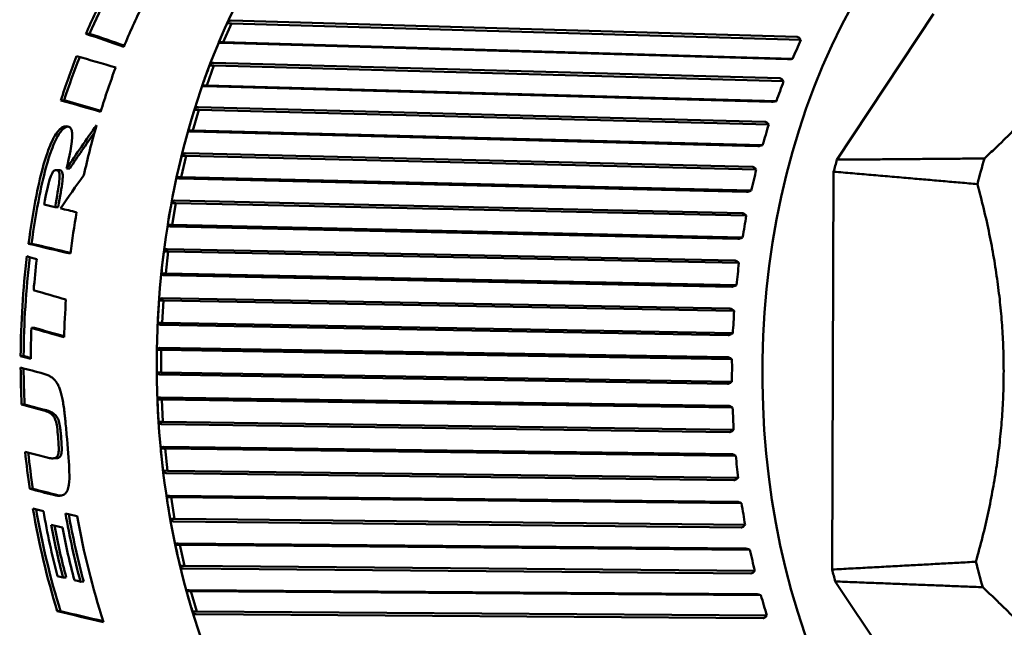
# Model space of a CAD drawing. Header units: millimetres. Extents: x 0 to 4686, y -120 to 1682.
# Tile 222 of 256: x 1447 to 1469, y 1090 to 1103. Entities that reach past the tile are written whole.
import ezdxf

# ---------------------------------------------------------------- set-up
doc = ezdxf.new("R2010")
doc.units = ezdxf.units.MM
doc.header["$LTSCALE"] = 2
doc.layers.add('Sichtbar (ISO)', color=7, linetype='Continuous', lineweight=50)

msp = doc.modelspace()

# ---------------------------------------------------------------- linework, layer by layer
at = {"layer": 'Sichtbar (ISO)'}
for p, q in [((1467.3567, 1103.2955), (1465.1983, 1100.0385)), ((1451.6764, 1103.0798), (1451.4928, 1102.659)), ((1451.6764, 1103.0798), (1451.5787, 1103.0814)), ((1451.6693, 1103.1443), (1464.3131, 1102.7776)), ((1464.389, 1102.7112), (1451.6764, 1103.0798)), ((1448.5059, 1102.8503), (1448.4264, 1102.8493)), ((1451.4928, 1102.659), (1451.3951, 1102.6607)), ((1464.0952, 1102.2783), (1451.4513, 1102.6449)), ((1464.2054, 1102.2904), (1451.4928, 1102.659)), ((1464.389, 1102.7112), (1464.3704, 1102.7382)), ((1451.2847, 1102.1367), (1451.1246, 1101.695)), ((1451.2847, 1102.1367), (1451.1869, 1102.1383)), ((1451.274, 1102.1998), (1463.9261, 1101.854)), ((1464.0056, 1101.789), (1451.2847, 1102.1367)), ((1464.1727, 1102.2851), (1464.2054, 1102.2904)), ((1451.1246, 1101.695), (1451.0269, 1101.6967)), ((1463.7361, 1101.3299), (1451.084, 1101.6756)), ((1463.8456, 1101.3474), (1451.1246, 1101.695)), ((1464.0056, 1101.789), (1463.9855, 1101.8154)), ((1447.9391, 1101.3635), (1447.8651, 1101.3626)), ((1463.8131, 1101.3398), (1463.8456, 1101.3474)), ((1450.9456, 1101.1492), (1450.8102, 1100.6898)), ((1450.9456, 1101.1492), (1450.8479, 1101.1509)), ((1450.9315, 1101.2106), (1463.5907, 1100.8865)), ((1463.6737, 1100.8235), (1450.9456, 1101.1492)), ((1463.6737, 1100.8235), (1463.6522, 1100.8491)), ((1450.8102, 1100.6898), (1450.7125, 1100.6914)), ((1463.43, 1100.3412), (1450.7707, 1100.6652)), ((1463.5383, 1100.364), (1450.8102, 1100.6898)), ((1463.5064, 1100.3543), (1463.5383, 1100.364)), ((1450.6441, 1100.1834), (1463.3093, 1099.8818)), ((1450.6616, 1100.1243), (1450.5518, 1099.6501)), ((1450.6616, 1100.1243), (1450.5639, 1100.1259)), ((1463.3957, 1099.8211), (1450.6616, 1100.1243)), ((1447.8245, 1099.8077), (1447.7543, 1099.8068)), ((1447.993, 1099.8386), (1448.0632, 1099.8395)), ((1463.3957, 1099.8211), (1463.3728, 1099.8458)), ((1465.1247, 1099.7699), (1465.0903, 1090.8915)), ((1450.5518, 1099.6501), (1450.454, 1099.6517)), ((1463.1789, 1099.3191), (1450.5137, 1099.6205)), ((1463.2858, 1099.347), (1450.5518, 1099.6501)), ((1463.2545, 1099.3352), (1463.2858, 1099.347)), ((1450.4346, 1099.0687), (1450.3369, 1099.0704)), ((1450.4346, 1099.0687), (1450.351, 1098.5831)), ((1450.4139, 1099.1252), (1463.0837, 1098.8468)), ((1463.1734, 1098.7889), (1450.4346, 1099.0687)), ((1447.805, 1098.9808), (1447.7362, 1098.98)), ((1463.1734, 1098.7889), (1463.1491, 1098.8124)), ((1450.351, 1098.5831), (1450.2533, 1098.5847)), ((1462.9846, 1098.2705), (1450.3147, 1098.5487)), ((1463.0898, 1098.3033), (1450.351, 1098.5831)), ((1447.2118, 1098.1631), (1447.144, 1098.1622)), ((1463.0591, 1098.2895), (1463.0898, 1098.3033)), ((1450.2661, 1097.9898), (1450.1684, 1097.9915)), ((1450.2661, 1097.9898), (1450.2094, 1097.496)), ((1450.2424, 1098.0433), (1462.9156, 1097.7886)), ((1463.0083, 1097.7338), (1450.2661, 1097.9898)), ((1463.0083, 1097.7338), (1462.9828, 1097.7561)), ((1450.2094, 1097.496), (1450.1117, 1097.4977)), ((1462.8483, 1097.2026), (1450.1751, 1097.4572)), ((1462.9516, 1097.24), (1450.2094, 1097.496)), ((1462.9217, 1097.2243), (1462.9516, 1097.24)), ((1450.1573, 1096.895), (1450.0596, 1096.8966)), ((1450.1573, 1096.895), (1450.1279, 1096.3964)), ((1450.1307, 1096.945), (1462.806, 1096.7143)), ((1462.9015, 1096.663), (1450.1573, 1096.895)), ((1462.9015, 1096.663), (1462.8748, 1096.6839)), ((1450.1279, 1096.3964), (1450.0301, 1096.398)), ((1447.2749, 1096.2856), (1447.2083, 1096.2848)), ((1462.7711, 1096.1226), (1450.0957, 1096.3532)), ((1462.8721, 1096.1645), (1450.1279, 1096.3964)), ((1462.8432, 1096.147), (1462.8721, 1096.1645)), ((1450.1089, 1095.7916), (1450.0112, 1095.7933)), ((1450.0796, 1095.838), (1462.7556, 1095.6313)), ((1450.1089, 1095.7916), (1450.1069, 1095.2917)), ((1462.8539, 1095.5839), (1450.1089, 1095.7916)), ((1447.0342, 1095.6573), (1446.9677, 1095.6565)), ((1462.8539, 1095.5839), (1462.8261, 1095.6032)), ((1450.1069, 1095.2917), (1450.0092, 1095.2933)), ((1462.7533, 1095.038), (1450.0773, 1095.2445)), ((1462.852, 1095.084), (1450.1069, 1095.2917)), ((1462.824, 1095.0649), (1462.852, 1095.084)), ((1450.1212, 1094.6873), (1450.0235, 1094.6889)), ((1450.0894, 1094.7296), (1462.7649, 1094.547)), ((1450.1212, 1094.6873), (1450.1468, 1094.1894)), ((1462.8657, 1094.5038), (1450.1212, 1094.6873)), ((1447.0565, 1094.5737), (1446.9898, 1094.5729)), ((1462.8657, 1094.5038), (1462.8369, 1094.5214)), ((1450.1468, 1094.1894), (1450.0491, 1094.191)), ((1462.7953, 1093.9562), (1450.1198, 1094.1386)), ((1462.8912, 1094.0059), (1450.1468, 1094.1894)), ((1462.8644, 1093.9853), (1462.8912, 1094.0059)), ((1450.1943, 1093.5896), (1450.0965, 1093.5912)), ((1450.1602, 1093.6275), (1462.8338, 1093.4689)), ((1450.1943, 1093.5896), (1450.2471, 1093.0971)), ((1462.9368, 1093.4301), (1450.1943, 1093.5896)), ((1447.7511, 1093.3731), (1447.6836, 1093.3722)), ((1462.9368, 1093.4301), (1462.9071, 1093.4459)), ((1450.2471, 1093.0971), (1450.1494, 1093.0988)), ((1462.8966, 1092.8845), (1450.223, 1093.043)), ((1462.9897, 1092.9377), (1450.2471, 1093.0971)), ((1462.964, 1092.9156), (1462.9897, 1092.9377)), ((1447.2393, 1092.6923), (1447.1711, 1092.6914)), ((1450.3275, 1092.5059), (1450.2297, 1092.5075)), ((1450.2914, 1092.5393), (1462.9618, 1092.4042)), ((1450.3275, 1092.5059), (1450.4073, 1092.0223)), ((1463.0668, 1092.3702), (1450.3275, 1092.5059)), ((1463.0668, 1092.3702), (1463.0362, 1092.384)), ((1450.4073, 1092.0223), (1450.3095, 1092.0239)), ((1463.1466, 1091.8865), (1450.4073, 1092.0223)), ((1463.0565, 1091.8303), (1450.3861, 1091.9652)), ((1463.1221, 1091.8633), (1463.1466, 1091.8865)), ((1450.5199, 1091.4437), (1450.4222, 1091.4454)), ((1450.4821, 1091.4723), (1463.148, 1091.3603)), ((1450.5199, 1091.4437), (1450.6261, 1090.9722)), ((1463.2547, 1091.3312), (1450.5199, 1091.4437)), ((1463.2547, 1091.3312), (1463.2234, 1091.343)), ((1450.6261, 1090.9722), (1450.5284, 1090.9739)), ((1463.2741, 1090.8007), (1450.6082, 1090.9126)), ((1463.3609, 1090.8597), (1450.6261, 1090.9722)), ((1447.9857, 1090.7132), (1447.9141, 1090.7123)), ((1463.3378, 1090.8353), (1463.3609, 1090.8597)), ((1448.3759, 1090.6212), (1448.304, 1090.6203)), ((1465.1618, 1090.6247), (1467.2951, 1087.4205)), ((1450.7703, 1090.4103), (1450.6726, 1090.412)), ((1450.731, 1090.4338), (1463.3912, 1090.3442)), ((1450.7703, 1090.4103), (1450.9022, 1089.9541)), ((1463.4994, 1090.3203), (1450.7703, 1090.4103)), ((1463.4994, 1090.3203), (1463.4675, 1090.33)), ((1447.8603, 1089.9604), (1447.7866, 1089.9595)), ((1450.9022, 1089.9541), (1450.8045, 1089.9558)), ((1463.5477, 1089.8029), (1450.8876, 1089.8923)), ((1463.6312, 1089.8641), (1450.9022, 1089.9541)), ((1463.6095, 1089.8388), (1463.6312, 1089.8641))]:
    msp.add_line(p, q, dxfattribs=at)
for centre, major_axis, ratio, start_param, end_param in [((1471.913, 1095.435), (-0.2108, -12.5905), 0.6653497, 2.6715408, 6.7526826), ((1455.7847, 1095.705), (0.2218, 13.2481), 0.6653497, 0.9276193, 1.0124075), ((1455.7847, 1095.705), (-0.2201, -13.1482), 0.6653497, 4.0657739, 4.1490346), ((1456.7475, 1095.6889), (-0.2218, -13.2481), 0.6653497, 4.0949917, 4.1783151), ((1451.5415, 1102.8701), (-0.3486, -0.7956), 0.0601465, 4.4700263, 5.0050809), ((1481.4004, 1095.2761), (47.6711, -13.811), 0.0522978, 3.9638114, 3.9881263), ((1481.4004, 1095.2761), (47.3113, -13.7068), 0.0522978, 3.9588459, 3.9814578), ((1454.5881, 1102.7824), (9.065, 9.1008), 0.6442654, 5.2374232, 5.2763509), ((1455.7847, 1095.705), (0.2218, 13.2481), 0.6653497, 1.0566502, 1.1407361), ((1647.9842, 1099.0732), (-267.5892, 37.659), 0.1339625, 0.7470034, 0.7518825), ((1455.7847, 1095.705), (-0.2201, -13.1482), 0.6653497, 4.1956, 4.2786578), ((1451.1615, 1101.9166), (-0.3039, -0.8351), 0.0602345, 4.4656473, 5.0007018), ((1456.7475, 1095.6889), (-0.2218, -13.2481), 0.6653497, 4.2188051, 4.3020113), ((1454.2101, 1101.8337), (8.1529, 9.9262), 0.6748141, 5.1756259, 5.2145536), ((1670.4716, 1098.7802), (-303.4646, 42.7113), 0.1339536, 0.7663082, 0.7706028), ((1667.9562, 1098.7663), (-299.7099, 42.1826), 0.1339543, 0.7654988, 0.7695194), ((1450.8348, 1100.9202), (-0.2571, -0.8689), 0.0602064, 4.4615871, 4.9966417), ((1454.8055, 1095.4977), (-8.5737, -12.7434), 0.5258257, 4.6488106, 4.7254933), ((1456.7475, 1095.6889), (-0.2218, -13.2481), 0.6653497, 4.3269432, 4.4166436), ((1453.8851, 1100.8426), (7.0926, 10.7095), 0.7008325, 5.1063989, 5.1453266), ((1454.8068, 1095.494), (-8.5107, -12.653), 0.5260178, 4.6587942, 4.722751), ((1450.5636, 1099.8879), (-0.2086, -0.897), 0.0601324, 4.4578427, 4.9927953), ((1472.6188, 1095.4231), (-0.203, -12.1275), 0.6653497, 4.3331376, 4.3569753), ((1475.7571, 1095.3706), (-0.2, -11.944), 0.6653497, 4.31957, 4.3711196), ((1453.6152, 1099.8156), (5.88, 11.4203), 0.7221429, 5.0298888, 5.0688165), ((1454.6813, 1095.7235), (-9.3775, -12.346), 0.478875, 4.7544293, 4.8130106), ((1455.7847, 1095.705), (0.2218, 13.2481), 0.6653497, 1.3119865, 1.395387), ((1455.7847, 1095.705), (-0.2201, -13.1482), 0.6653497, 4.4514071, 4.5354795), ((1450.3497, 1098.8266), (-0.1586, -0.9185), 0.0600195, 4.4541958, 4.9892503), ((1456.7475, 1095.6889), (-0.2218, -13.2481), 0.6653497, 4.481414, 4.5526489), ((1453.4025, 1098.7598), (4.5209, 12.0233), 0.7385996, 4.9466863, 4.9856139), ((1801.9659, 1099.712), (512.0543, -62.5566), 0.1181843, 3.9613703, 3.9639031), ((1799.1637, 1099.6791), (-507.784, 62.0348), 0.1181844, 0.8195344, 0.8219097), ((1450.1946, 1097.7437), (-0.1075, -0.934), 0.0599322, 4.4507514, 4.9858059), ((1455.7847, 1095.705), (0.2218, 13.2481), 0.6653497, 1.4168823, 1.5855966), ((1455.7847, 1095.705), (-0.2201, -13.1482), 0.6653497, 4.5586737, 4.7271548), ((1456.0108, 1095.7012), (-0.2218, -13.2481), 0.6653497, 4.5630702, 4.6158357), ((1453.2482, 1097.6825), (3.035, 12.4815), 0.7500903, 4.8579168, 4.8968445), ((1682.6439, 1098.3417), (-341.3065, 51.9048), 0.1433997, 0.8318081, 0.8347233), ((1456.7475, 1095.6889), (-0.2218, -13.2481), 0.6653497, 4.6306737, 4.694233), ((1450.0994, 1096.6464), (-0.0558, -0.943), 0.0598775, 4.4474013, 4.9824558), ((1453.1535, 1096.5909), (1.4571, 12.7622), 0.7565365, 4.7652525, 4.8041802), ((1456.0108, 1095.7012), (-0.2218, -13.2481), 0.6653497, 4.6794674, 4.7317176), ((1682.7967, 1098.418), (346.1543, -52.6427), 0.1433978, 3.9858492, 3.988723), ((1681.0944, 1098.3971), (-343.5265, 52.243), 0.1433979, 0.8441791, 0.8468134), ((1450.0648, 1095.5424), (-0.0036, -0.9456), 0.0598655, 4.4440918, 4.9791463), ((1453.119, 1095.4926), (-0.1655, 12.8441), 0.7578941, 4.6708066, 4.7097342), ((1455.7847, 1095.705), (0.2218, 13.2481), 0.6653497, 1.6050689, 1.6674851), ((1709.5752, 1098.851), (-391.8303, 56.0701), 0.1358828, 0.8559207, 0.8576886), ((1455.7847, 1095.705), (-0.2201, -13.1482), 0.6653497, 4.7481842, 4.8096672), ((1450.0909, 1094.4391), (-0.0485, 0.9417), 0.0598982, 1.2991772, 1.8342318), ((1453.145, 1094.395), (-1.7787, 12.7214), 0.7541539, 4.5769104, 4.6158381), ((1450.1776, 1093.3441), (-0.1004, 0.9314), 0.0599699, 1.2957898, 1.8308443), ((1455.7847, 1095.705), (0.2218, 13.2481), 0.6653497, 1.747758, 1.8113978), ((1447.499, 1096.0423), (55.7353, -14.5189), 0.0442955, 4.7162064, 4.7244942), ((1455.7847, 1095.705), (-0.2201, -13.1482), 0.6653497, 4.8920157, 4.9547015), ((1453.2312, 1093.3057), (-3.3303, 12.4059), 0.7453414, 4.4858272, 4.5247548), ((1680.4512, 1098.6457), (363.8068, -52.061), 0.1358796, 4.0359022, 4.0378081), ((1678.3969, 1098.6179), (-360.6385, 51.6077), 0.1358795, 0.8946379, 0.8965606), ((1450.3242, 1092.2648), (-0.1515, 0.9147), 0.0600666, 1.2922827, 1.8273372), ((1455.7847, 1095.705), (0.2218, 13.2481), 0.6653497, 1.8457293, 2.0304838), ((1455.7847, 1095.705), (-0.2201, -13.1482), 0.6653497, 4.9907427, 5.1756629), ((1453.3771, 1092.232), (-4.7772, 11.9238), 0.7315167, 4.3994849, 4.4384125), ((1456.0126, 1095.7012), (-0.2218, -13.2481), 0.6653497, 4.991491, 5.107229), ((1456.4961, 1095.6931), (0.2218, 13.2481), 0.6653497, 1.8531257, 1.9748454), ((1456.4961, 1095.6931), (-0.2201, -13.1482), 0.6653497, 4.9982053, 5.119519), ((1456.7475, 1095.6889), (-0.2218, -13.2481), 0.6653497, 4.9993271, 5.1909886), ((1456.1288, 1095.6992), (0.2218, 13.2481), 0.6653497, 1.873655, 1.967846), ((1456.1288, 1095.6992), (-0.2201, -13.1482), 0.6653497, 5.0189207, 5.1124577), ((1456.3685, 1095.6952), (-0.2218, -13.2481), 0.6653497, 5.0196663, 5.1140038), ((1450.5299, 1091.2087), (-0.2017, 0.8919), 0.0601704, 1.2886221, 1.823629), ((1453.5817, 1091.1814), (-6.0907, 11.3093), 0.7127745, 4.3193055, 4.3582332), ((1475.7571, 1095.3706), (-0.2, -11.944), 0.6653497, 5.0923156, 5.1438651), ((1435.2771, 1096.0483), (57.1689, -14.0293), 0.0378896, 4.9423547, 4.9445643), ((1472.6188, 1095.4231), (-0.203, -12.1275), 0.6653497, 5.1064599, 5.1302975), ((1450.7931, 1090.1829), (-0.2505, 0.8627), 0.0602299, 1.2846872, 1.8197417), ((1453.8436, 1090.1609), (-7.2565, 10.5991), 0.6892426, 4.2461572, 4.2850848), ((1646.6124, 1097.5546), (-326.3266, 43.9824), 0.1288319, 0.9331165, 0.9371074), ((1643.9788, 1097.5038), (-322.1986, 43.4262), 0.128831, 0.9338678, 0.9375954)]:
    msp.add_ellipse(centre, major_axis=major_axis, ratio=ratio, start_param=start_param, end_param=end_param, dxfattribs=at)
for points, knots in [([(1454.1426, 1108.9843), (1453.2023, 1109.0001), (1452.2587, 1108.7916), (1450.4555, 1107.9483), (1449.5969, 1107.3099), (1448.0479, 1105.6636), (1447.3596, 1104.6518), (1446.2273, 1102.3599), (1445.7843, 1101.0793), (1445.1887, 1098.3811), (1445.0362, 1096.964), (1445.0367, 1094.1359), (1445.1896, 1092.7255), (1445.7861, 1090.0524), (1446.2296, 1088.7903), (1447.3649, 1086.5423), (1448.0564, 1085.5565), (1449.619, 1083.9662), (1450.4894, 1083.3603), (1452.1499, 1082.6662), (1452.9231, 1082.501), (1453.699, 1082.488)], [4.6930604, 4.6930604, 4.6930604, 4.6930604, 5.007138, 5.007138, 5.3244735, 5.3244735, 5.6454729, 5.6454729, 5.9673998, 5.9673998, 6.2892755, 6.2892755, 6.6110824, 6.6110824, 6.9329787, 6.9329787, 7.2548671, 7.2548671, 7.5754898, 7.5754898, 7.8346531, 7.8346531, 7.8346531, 7.8346531]), ([(1452.2866, 1104.4455), (1451.7377, 1103.516), (1451.275, 1102.476), (1450.5542, 1100.2523), (1450.2963, 1099.0687), (1450.0037, 1096.646), (1449.9692, 1095.4071), (1450.126, 1092.9657), (1450.3173, 1091.7635), (1450.9123, 1089.4852), (1451.3159, 1088.4092), (1451.8113, 1087.4364)], [5.5571453, 5.5571453, 5.5571453, 5.5571453, 5.8331243, 5.8331243, 6.1091033, 6.1091033, 6.3850823, 6.3850823, 6.6610613, 6.6610613, 6.9370403, 6.9370403, 6.9370403, 6.9370403]), ([(1451.6693, 1103.1443), (1451.6684, 1103.1444), (1451.6675, 1103.1444), (1451.6667, 1103.1444), (1451.6502, 1103.1447), (1451.6318, 1103.1387), (1451.603, 1103.1186), (1451.5885, 1103.1002), (1451.5787, 1103.0814)], [0.143052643, 0.143052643, 0.143052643, 0.143052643, 0.143393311, 0.143393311, 0.143393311, 0.150034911, 0.150034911, 0.157564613, 0.157564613, 0.157564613, 0.157564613]), ([(1464.3704, 1102.7382), (1464.3689, 1102.7402), (1464.3675, 1102.7422), (1464.3584, 1102.754), (1464.348, 1102.764), (1464.3307, 1102.7743), (1464.3211, 1102.7773), (1464.3131, 1102.7776)], [-0.0079867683, -0.0079867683, -0.0079867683, -0.0079867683, -0.0072465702, -0.0072465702, -0.0033214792, -0.0033214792, -0.0001731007, -0.0001731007, -0.0001731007, -0.0001731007]), ([(1451.3951, 1102.6607), (1451.3948, 1102.6563), (1451.3994, 1102.6519), (1451.4172, 1102.6469), (1451.4322, 1102.6452), (1451.4488, 1102.6449), (1451.4496, 1102.6449), (1451.4505, 1102.6449), (1451.4513, 1102.6449)], [0.129222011, 0.129222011, 0.129222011, 0.129222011, 0.13675171, 0.13675171, 0.143393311, 0.143393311, 0.143393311, 0.143733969, 0.143733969, 0.143733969, 0.143733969]), ([(1451.274, 1102.1998), (1451.2731, 1102.1998), (1451.2722, 1102.1999), (1451.2714, 1102.1999), (1451.2549, 1102.2002), (1451.2368, 1102.1943), (1451.2092, 1102.1747), (1451.1957, 1102.1566), (1451.1869, 1102.1383)], [0.143052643, 0.143052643, 0.143052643, 0.143052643, 0.143393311, 0.143393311, 0.143393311, 0.150034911, 0.150034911, 0.157564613, 0.157564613, 0.157564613, 0.157564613]), ([(1464.0952, 1102.2783), (1464.1033, 1102.2781), (1464.1143, 1102.2784), (1464.1369, 1102.2801), (1464.1525, 1102.282), (1464.1677, 1102.2843), (1464.1702, 1102.2847), (1464.1727, 1102.2851)], [-0.0711820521, -0.0711820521, -0.0711820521, -0.0711820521, -0.0680336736, -0.0680336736, -0.0641085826, -0.0641085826, -0.0633683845, -0.0633683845, -0.0633683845, -0.0633683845]), ([(1451.0269, 1101.6967), (1451.0268, 1101.6908), (1451.0317, 1101.6849), (1451.0498, 1101.6782), (1451.0649, 1101.6759), (1451.0814, 1101.6757), (1451.0822, 1101.6757), (1451.0831, 1101.6756), (1451.084, 1101.6756)], [0.129222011, 0.129222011, 0.129222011, 0.129222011, 0.13675171, 0.13675171, 0.143393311, 0.143393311, 0.143393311, 0.143733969, 0.143733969, 0.143733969, 0.143733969]), ([(1463.9855, 1101.8154), (1463.9839, 1101.8174), (1463.9824, 1101.8193), (1463.9727, 1101.8309), (1463.9617, 1101.8406), (1463.9438, 1101.8507), (1463.9342, 1101.8537), (1463.9261, 1101.854)], [-0.0079867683, -0.0079867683, -0.0079867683, -0.0079867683, -0.0072465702, -0.0072465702, -0.0033214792, -0.0033214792, -0.0001731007, -0.0001731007, -0.0001731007, -0.0001731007]), ([(1463.7361, 1101.3299), (1463.7442, 1101.3297), (1463.7552, 1101.3303), (1463.7777, 1101.3328), (1463.7931, 1101.3354), (1463.8082, 1101.3387), (1463.8107, 1101.3393), (1463.8131, 1101.3398)], [-0.0711820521, -0.0711820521, -0.0711820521, -0.0711820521, -0.0680336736, -0.0680336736, -0.0641085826, -0.0641085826, -0.0633683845, -0.0633683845, -0.0633683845, -0.0633683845]), ([(1450.9315, 1101.2106), (1450.9306, 1101.2106), (1450.9298, 1101.2106), (1450.9289, 1101.2106), (1450.9124, 1101.2109), (1450.8947, 1101.2052), (1450.8682, 1101.1862), (1450.8556, 1101.1687), (1450.8479, 1101.1509)], [0.143052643, 0.143052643, 0.143052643, 0.143052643, 0.143393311, 0.143393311, 0.143393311, 0.150034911, 0.150034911, 0.157564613, 0.157564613, 0.157564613, 0.157564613]), ([(1463.6522, 1100.8491), (1463.6505, 1100.851), (1463.6489, 1100.8529), (1463.6386, 1100.8641), (1463.6271, 1100.8736), (1463.6087, 1100.8833), (1463.5988, 1100.8862), (1463.5907, 1100.8865)], [-0.0079867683, -0.0079867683, -0.0079867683, -0.0079867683, -0.0072465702, -0.0072465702, -0.0033214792, -0.0033214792, -0.0001731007, -0.0001731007, -0.0001731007, -0.0001731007]), ([(1447.9904, 1100.7835), (1447.9749, 1100.7838), (1447.959, 1100.7822), (1447.9292, 1100.7744), (1447.9158, 1100.7692), (1447.8853, 1100.7531), (1447.8621, 1100.7379), (1447.803, 1100.6791), (1447.776, 1100.6433), (1447.7235, 1100.5621), (1447.6873, 1100.4987), (1447.5392, 1100.1595), (1447.4226, 1099.7668), (1447.3203, 1099.2382)], [0.000001, 0.000001, 0.000001, 0.000001, 0.006213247, 0.006213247, 0.011348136, 0.011348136, 0.017853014, 0.017853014, 0.024772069, 0.024772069, 0.033024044, 0.033024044, 0.054003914, 0.054003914, 0.054003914, 0.054003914]), ([(1448.0211, 1100.7803), (1448.021, 1100.7802), (1448.0208, 1100.7802), (1448.0053, 1100.7767), (1447.9899, 1100.7711), (1447.9575, 1100.754), (1447.9343, 1100.7388), (1447.8749, 1100.6798), (1447.8479, 1100.644), (1447.7953, 1100.5629), (1447.759, 1100.4995), (1447.61, 1100.1604), (1447.4926, 1099.7675), (1447.3896, 1099.2391)], [0.005438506, 0.005438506, 0.005438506, 0.005438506, 0.005483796, 0.005483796, 0.011388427, 0.011388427, 0.017839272, 0.017839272, 0.024674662, 0.024674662, 0.032822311, 0.032822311, 0.053581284, 0.053581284, 0.053581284, 0.053581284]), ([(1447.9904, 1100.7835), (1448.0109, 1100.7832), (1448.0304, 1100.7797), (1448.0646, 1100.7632), (1448.0783, 1100.7508), (1448.0984, 1100.7193), (1448.1075, 1100.6981), (1448.1208, 1100.6257), (1448.1216, 1100.5818), (1448.1085, 1100.3062), (1448.0127, 1099.9251), (1447.993, 1099.8386)], [-0.046662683, -0.046662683, -0.046662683, -0.046662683, -0.041667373, -0.041667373, -0.036724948, -0.036724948, -0.032392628, -0.032392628, -0.027303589, -0.027303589, -0.000001, -0.000001, -0.000001, -0.000001]), ([(1450.7125, 1100.6914), (1450.7128, 1100.684), (1450.718, 1100.6766), (1450.7364, 1100.6683), (1450.7516, 1100.6655), (1450.7682, 1100.6652), (1450.769, 1100.6652), (1450.7699, 1100.6652), (1450.7707, 1100.6652)], [0.129222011, 0.129222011, 0.129222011, 0.129222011, 0.13675171, 0.13675171, 0.143393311, 0.143393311, 0.143393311, 0.143733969, 0.143733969, 0.143733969, 0.143733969]), ([(1450.6441, 1100.1834), (1450.6433, 1100.1834), (1450.6424, 1100.1834), (1450.6416, 1100.1834), (1450.625, 1100.1837), (1450.6077, 1100.1782), (1450.5822, 1100.1599), (1450.5707, 1100.1431), (1450.5639, 1100.1259)], [0.143052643, 0.143052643, 0.143052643, 0.143052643, 0.143393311, 0.143393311, 0.143393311, 0.150034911, 0.150034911, 0.157564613, 0.157564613, 0.157564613, 0.157564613]), ([(1463.43, 1100.3412), (1463.4381, 1100.341), (1463.4491, 1100.3419), (1463.4714, 1100.3452), (1463.4866, 1100.3486), (1463.5015, 1100.3529), (1463.5039, 1100.3536), (1463.5064, 1100.3543)], [-0.0711820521, -0.0711820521, -0.0711820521, -0.0711820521, -0.0680336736, -0.0680336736, -0.0641085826, -0.0641085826, -0.0633683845, -0.0633683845, -0.0633683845, -0.0633683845]), ([(1447.7753, 1099.804), (1447.7684, 1099.8059), (1447.7611, 1099.807), (1447.7474, 1099.8067), (1447.741, 1099.8056), (1447.7266, 1099.8007), (1447.719, 1099.7962), (1447.7036, 1099.7833), (1447.6965, 1099.775), (1447.68, 1099.7515), (1447.6711, 1099.7345), (1447.6519, 1099.6925), (1447.6385, 1099.6601), (1447.5792, 1099.4784), (1447.5335, 1099.2708), (1447.4911, 1099.0383)], [0.000001, 0.000001, 0.000001, 0.000001, 0.00298318, 0.00298318, 0.005455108, 0.005455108, 0.008545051, 0.008545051, 0.011916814, 0.011916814, 0.017240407, 0.017240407, 0.024280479, 0.024280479, 0.043905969, 0.043905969, 0.043905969, 0.043905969]), ([(1447.7753, 1099.804), (1447.7884, 1099.8005), (1447.8001, 1099.7943), (1447.8176, 1099.7762), (1447.8236, 1099.7661), (1447.8343, 1099.7366), (1447.8371, 1099.7157), (1447.8392, 1099.6641), (1447.8383, 1099.6211), (1447.8164, 1099.4176), (1447.778, 1099.2127), (1447.7362, 1098.98)], [-0.17197263, -0.17197263, -0.17197263, -0.17197263, -0.15039818, -0.15039818, -0.13268255, -0.13268255, -0.10641692, -0.10641692, -0.07207955, -0.07207955, -0.000001, -0.000001, -0.000001, -0.000001]), ([(1447.8455, 1099.8049), (1447.8586, 1099.8014), (1447.8703, 1099.7952), (1447.8878, 1099.777), (1447.8937, 1099.7669), (1447.9044, 1099.7374), (1447.9071, 1099.7165), (1447.9087, 1099.677), (1447.9097, 1099.6355), (1447.886, 1099.4185), (1447.8472, 1099.2139), (1447.805, 1098.9808)], [-0.24950381, -0.24950381, -0.24950381, -0.24950381, -0.20481316, -0.20481316, -0.16815211, -0.16815211, -0.11378227, -0.11378227, -0.07221125, -0.07221125, -0.000001, -0.000001, -0.000001, -0.000001]), ([(1463.3728, 1099.8458), (1463.371, 1099.8477), (1463.3693, 1099.8495), (1463.3583, 1099.8603), (1463.3464, 1099.8694), (1463.3274, 1099.8788), (1463.3174, 1099.8816), (1463.3093, 1099.8818)], [-0.0079867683, -0.0079867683, -0.0079867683, -0.0079867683, -0.0072465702, -0.0072465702, -0.0033214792, -0.0033214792, -0.0001731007, -0.0001731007, -0.0001731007, -0.0001731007]), ([(1450.454, 1099.6517), (1450.4548, 1099.6428), (1450.4604, 1099.634), (1450.4793, 1099.6241), (1450.4946, 1099.6209), (1450.5111, 1099.6206), (1450.512, 1099.6206), (1450.5129, 1099.6206), (1450.5137, 1099.6205)], [0.129222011, 0.129222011, 0.129222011, 0.129222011, 0.13675171, 0.13675171, 0.143393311, 0.143393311, 0.143393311, 0.143733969, 0.143733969, 0.143733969, 0.143733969]), ([(1463.1789, 1099.3191), (1463.187, 1099.3189), (1463.1979, 1099.32), (1463.22, 1099.3241), (1463.2351, 1099.3283), (1463.2497, 1099.3334), (1463.2521, 1099.3343), (1463.2545, 1099.3352)], [-0.0711820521, -0.0711820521, -0.0711820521, -0.0711820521, -0.0680336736, -0.0680336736, -0.0641085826, -0.0641085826, -0.0633683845, -0.0633683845, -0.0633683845, -0.0633683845]), ([(1450.4139, 1099.1252), (1450.413, 1099.1252), (1450.4122, 1099.1252), (1450.4113, 1099.1253), (1450.3948, 1099.1255), (1450.3778, 1099.1203), (1450.3533, 1099.1028), (1450.3427, 1099.0867), (1450.3369, 1099.0704)], [0.143052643, 0.143052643, 0.143052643, 0.143052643, 0.143393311, 0.143393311, 0.143393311, 0.150034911, 0.150034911, 0.157564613, 0.157564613, 0.157564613, 0.157564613]), ([(1463.1491, 1098.8124), (1463.1473, 1098.8142), (1463.1454, 1098.816), (1463.1339, 1098.8263), (1463.1214, 1098.835), (1463.102, 1098.8439), (1463.0918, 1098.8466), (1463.0837, 1098.8468)], [-0.0079867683, -0.0079867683, -0.0079867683, -0.0079867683, -0.0072465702, -0.0072465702, -0.0033214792, -0.0033214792, -0.0001731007, -0.0001731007, -0.0001731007, -0.0001731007]), ([(1450.2533, 1098.5847), (1450.2545, 1098.5744), (1450.2606, 1098.5642), (1450.2801, 1098.5527), (1450.2956, 1098.5491), (1450.3121, 1098.5488), (1450.313, 1098.5488), (1450.3139, 1098.5488), (1450.3147, 1098.5488)], [0.129222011, 0.129222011, 0.129222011, 0.129222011, 0.13675171, 0.13675171, 0.143393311, 0.143393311, 0.143393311, 0.143733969, 0.143733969, 0.143733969, 0.143733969]), ([(1462.9846, 1098.2705), (1462.9927, 1098.2703), (1463.0035, 1098.2716), (1463.0253, 1098.2765), (1463.0402, 1098.2815), (1463.0545, 1098.2875), (1463.0568, 1098.2885), (1463.0591, 1098.2895)], [-0.0711820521, -0.0711820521, -0.0711820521, -0.0711820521, -0.0680336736, -0.0680336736, -0.0641085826, -0.0641085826, -0.0633683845, -0.0633683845, -0.0633683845, -0.0633683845]), ([(1450.2423, 1098.0433), (1450.2415, 1098.0433), (1450.2406, 1098.0433), (1450.2398, 1098.0433), (1450.2232, 1098.0436), (1450.2065, 1098.0387), (1450.183, 1098.0222), (1450.1733, 1098.007), (1450.1684, 1097.9915)], [0.143052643, 0.143052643, 0.143052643, 0.143052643, 0.143393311, 0.143393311, 0.143393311, 0.150034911, 0.150034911, 0.157564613, 0.157564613, 0.157564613, 0.157564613]), ([(1462.9828, 1097.7561), (1462.9808, 1097.7578), (1462.9789, 1097.7594), (1462.9668, 1097.7691), (1462.9539, 1097.7774), (1462.934, 1097.7858), (1462.9237, 1097.7883), (1462.9156, 1097.7886)], [-0.0079867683, -0.0079867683, -0.0079867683, -0.0079867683, -0.0072465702, -0.0072465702, -0.0033214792, -0.0033214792, -0.0001731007, -0.0001731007, -0.0001731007, -0.0001731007]), ([(1450.1117, 1097.4977), (1450.1135, 1097.4861), (1450.1202, 1097.4745), (1450.1403, 1097.4616), (1450.156, 1097.4575), (1450.1725, 1097.4572), (1450.1733, 1097.4572), (1450.1742, 1097.4572), (1450.1751, 1097.4572)], [0.129222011, 0.129222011, 0.129222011, 0.129222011, 0.13675171, 0.13675171, 0.143393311, 0.143393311, 0.143393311, 0.143733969, 0.143733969, 0.143733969, 0.143733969]), ([(1462.8483, 1097.2026), (1462.8564, 1097.2024), (1462.8672, 1097.2039), (1462.8887, 1097.2095), (1462.9032, 1097.2152), (1462.9172, 1097.222), (1462.9194, 1097.2232), (1462.9217, 1097.2243)], [-0.0711820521, -0.0711820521, -0.0711820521, -0.0711820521, -0.0680336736, -0.0680336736, -0.0641085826, -0.0641085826, -0.0633683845, -0.0633683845, -0.0633683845, -0.0633683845]), ([(1450.1306, 1096.945), (1450.1298, 1096.945), (1450.1289, 1096.9451), (1450.1281, 1096.9451), (1450.1115, 1096.9454), (1450.0951, 1096.9408), (1450.0725, 1096.9253), (1450.0636, 1096.9111), (1450.0596, 1096.8966)], [0.143052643, 0.143052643, 0.143052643, 0.143052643, 0.143393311, 0.143393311, 0.143393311, 0.150034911, 0.150034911, 0.157564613, 0.157564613, 0.157564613, 0.157564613]), ([(1462.8748, 1096.6839), (1462.8728, 1096.6855), (1462.8708, 1096.687), (1462.8582, 1096.6961), (1462.8448, 1096.7038), (1462.8245, 1096.7117), (1462.8141, 1096.7141), (1462.806, 1096.7143)], [-0.0079867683, -0.0079867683, -0.0079867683, -0.0079867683, -0.0072465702, -0.0072465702, -0.0033214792, -0.0033214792, -0.0001731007, -0.0001731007, -0.0001731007, -0.0001731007]), ([(1450.0301, 1096.398), (1450.0326, 1096.3852), (1450.0399, 1096.3724), (1450.0607, 1096.3581), (1450.0766, 1096.3536), (1450.0932, 1096.3533), (1450.094, 1096.3533), (1450.0949, 1096.3533), (1450.0957, 1096.3533)], [0.129222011, 0.129222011, 0.129222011, 0.129222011, 0.13675171, 0.13675171, 0.143393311, 0.143393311, 0.143393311, 0.143733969, 0.143733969, 0.143733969, 0.143733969]), ([(1462.7711, 1096.1226), (1462.7792, 1096.1225), (1462.7898, 1096.1242), (1462.811, 1096.1305), (1462.8252, 1096.1368), (1462.8388, 1096.1444), (1462.841, 1096.1457), (1462.8432, 1096.147)], [-0.0711820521, -0.0711820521, -0.0711820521, -0.0711820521, -0.0680336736, -0.0680336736, -0.0641085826, -0.0641085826, -0.0633683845, -0.0633683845, -0.0633683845, -0.0633683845]), ([(1450.0796, 1095.8379), (1450.0787, 1095.838), (1450.0778, 1095.838), (1450.077, 1095.838), (1450.0605, 1095.8383), (1450.0443, 1095.8341), (1450.0226, 1095.8198), (1450.0144, 1095.8067), (1450.0112, 1095.7933)], [0.143052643, 0.143052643, 0.143052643, 0.143052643, 0.143393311, 0.143393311, 0.143393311, 0.150034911, 0.150034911, 0.157564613, 0.157564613, 0.157564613, 0.157564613]), ([(1462.8261, 1095.6032), (1462.824, 1095.6047), (1462.8219, 1095.6061), (1462.8088, 1095.6145), (1462.795, 1095.6216), (1462.7743, 1095.629), (1462.7637, 1095.6311), (1462.7556, 1095.6313)], [-0.0079867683, -0.0079867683, -0.0079867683, -0.0079867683, -0.0072465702, -0.0072465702, -0.0033214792, -0.0033214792, -0.0001731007, -0.0001731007, -0.0001731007, -0.0001731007]), ([(1447.4823, 1095.2619), (1447.5154, 1095.2532), (1447.5461, 1095.2423), (1447.5743, 1095.2296), (1447.6025, 1095.217), (1447.6282, 1095.2025), (1447.652, 1095.1861), (1447.6757, 1095.1698), (1447.6975, 1095.1515), (1447.7174, 1095.1312), (1447.7336, 1095.1147), (1447.7486, 1095.0969), (1447.7623, 1095.0778), (1447.7655, 1095.0733), (1447.7686, 1095.0688), (1447.7717, 1095.0642), (1447.7879, 1095.04), (1447.8022, 1095.014), (1447.8154, 1094.9856), (1447.8286, 1094.9572), (1447.8406, 1094.9265), (1447.8518, 1094.8926), (1447.863, 1094.8588), (1447.8732, 1094.8218), (1447.8827, 1094.7822), (1447.8872, 1094.7635), (1447.8914, 1094.7442), (1447.8956, 1094.7244), (1447.9002, 1094.7021), (1447.9046, 1094.6792), (1447.9089, 1094.6557), (1447.9169, 1094.6111), (1447.9243, 1094.5643), (1447.9312, 1094.515), (1447.938, 1094.4658), (1447.9444, 1094.4141), (1447.9505, 1094.36), (1447.9534, 1094.3345), (1447.9562, 1094.3084), (1447.959, 1094.2818), (1447.9621, 1094.2519), (1447.9652, 1094.2214), (1447.9683, 1094.1901), (1447.974, 1094.131), (1447.9798, 1094.0693), (1447.9855, 1094.0049), (1447.9913, 1093.9406), (1447.9971, 1093.8735), (1448.0031, 1093.8039)], [0, 0, 0, 0, 0.0769231, 0.0769231, 0.0769231, 0.1538462, 0.1538462, 0.1538462, 0.2307692, 0.2307692, 0.2307692, 0.2931854, 0.2931854, 0.2931854, 0.3076923, 0.3076923, 0.3076923, 0.3846154, 0.3846154, 0.3846154, 0.4615385, 0.4615385, 0.4615385, 0.5384615, 0.5384615, 0.5384615, 0.5747212, 0.5747212, 0.5747212, 0.6153846, 0.6153846, 0.6153846, 0.6923077, 0.6923077, 0.6923077, 0.7692308, 0.7692308, 0.7692308, 0.8054908, 0.8054908, 0.8054908, 0.8461538, 0.8461538, 0.8461538, 0.9230769, 0.9230769, 0.9230769, 1, 1, 1, 1]), ([(1450.0092, 1095.2933), (1450.0124, 1095.2793), (1450.0204, 1095.2653), (1450.042, 1095.2498), (1450.0582, 1095.2448), (1450.0747, 1095.2446), (1450.0755, 1095.2446), (1450.0764, 1095.2445), (1450.0773, 1095.2445)], [0.129222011, 0.129222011, 0.129222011, 0.129222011, 0.13675171, 0.13675171, 0.143393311, 0.143393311, 0.143393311, 0.143733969, 0.143733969, 0.143733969, 0.143733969]), ([(1462.7533, 1095.038), (1462.7614, 1095.0379), (1462.772, 1095.0398), (1462.7928, 1095.0467), (1462.8066, 1095.0537), (1462.8198, 1095.062), (1462.8219, 1095.0634), (1462.824, 1095.0649)], [-0.0711820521, -0.0711820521, -0.0711820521, -0.0711820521, -0.0680336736, -0.0680336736, -0.0641085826, -0.0641085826, -0.0633683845, -0.0633683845, -0.0633683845, -0.0633683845]), ([(1450.0894, 1094.7296), (1450.0886, 1094.7296), (1450.0877, 1094.7296), (1450.0869, 1094.7296), (1450.0703, 1094.7299), (1450.0544, 1094.7261), (1450.0335, 1094.7131), (1450.0261, 1094.7011), (1450.0235, 1094.6889)], [0.143052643, 0.143052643, 0.143052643, 0.143052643, 0.143393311, 0.143393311, 0.143393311, 0.150034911, 0.150034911, 0.157564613, 0.157564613, 0.157564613, 0.157564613]), ([(1447.4267, 1094.4577), (1447.4651, 1094.4475), (1447.5069, 1094.4355), (1447.5848, 1094.4047), (1447.6218, 1094.3854), (1447.6752, 1094.3423), (1447.695, 1094.3215), (1447.7233, 1094.2782), (1447.7367, 1094.253), (1447.7614, 1094.1771), (1447.7716, 1094.131), (1447.7915, 1093.9975), (1447.7985, 1093.9224), (1447.8044, 1093.8527)], [-0.16838325, -0.16838325, -0.16838325, -0.16838325, -0.12810349, -0.12810349, -0.08701624, -0.08701624, -0.05939471, -0.05939471, -0.03991658, -0.03991658, -0.02110458, -0.02110458, -0.000001, -0.000001, -0.000001, -0.000001]), ([(1447.8715, 1093.8536), (1447.8689, 1093.8847), (1447.8662, 1093.9147), (1447.8632, 1093.9438), (1447.8603, 1093.9729), (1447.8572, 1094.0011), (1447.8537, 1094.028), (1447.851, 1094.0488), (1447.8481, 1094.0688), (1447.845, 1094.088), (1447.8441, 1094.0938), (1447.8431, 1094.0995), (1447.8421, 1094.1051), (1447.8379, 1094.1295), (1447.8333, 1094.1524), (1447.8279, 1094.1738), (1447.8226, 1094.1952), (1447.8166, 1094.2151), (1447.8098, 1094.2336), (1447.8029, 1094.252), (1447.7951, 1094.2689), (1447.7862, 1094.2843), (1447.7773, 1094.2997), (1447.7673, 1094.3136), (1447.756, 1094.3265), (1447.7448, 1094.3394), (1447.7323, 1094.3512), (1447.7184, 1094.3622), (1447.7046, 1094.3731), (1447.6895, 1094.3832), (1447.6729, 1094.3926), (1447.6563, 1094.4019), (1447.6383, 1094.4105), (1447.6192, 1094.4183), (1447.6001, 1094.4261), (1447.58, 1094.4332), (1447.559, 1094.4398), (1447.538, 1094.4464), (1447.5162, 1094.4525), (1447.4935, 1094.4585)], [0, 0, 0, 0, 0.0833333, 0.0833333, 0.0833333, 0.1666667, 0.1666667, 0.1666667, 0.2307092, 0.2307092, 0.2307092, 0.25, 0.25, 0.25, 0.3333333, 0.3333333, 0.3333333, 0.4166667, 0.4166667, 0.4166667, 0.5, 0.5, 0.5, 0.5833333, 0.5833333, 0.5833333, 0.6666667, 0.6666667, 0.6666667, 0.75, 0.75, 0.75, 0.8333333, 0.8333333, 0.8333333, 0.9166667, 0.9166667, 0.9166667, 1, 1, 1, 1]), ([(1462.8369, 1094.5214), (1462.8347, 1094.5227), (1462.8325, 1094.524), (1462.819, 1094.5317), (1462.8048, 1094.5382), (1462.7837, 1094.5449), (1462.7731, 1094.5469), (1462.7649, 1094.547)], [-0.0079867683, -0.0079867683, -0.0079867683, -0.0079867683, -0.0072465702, -0.0072465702, -0.0033214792, -0.0033214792, -0.0001731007, -0.0001731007, -0.0001731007, -0.0001731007]), ([(1450.0491, 1094.191), (1450.053, 1094.1759), (1450.0618, 1094.1609), (1450.0842, 1094.1442), (1450.1007, 1094.1389), (1450.1172, 1094.1386), (1450.118, 1094.1386), (1450.1189, 1094.1386), (1450.1198, 1094.1386)], [0.129222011, 0.129222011, 0.129222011, 0.129222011, 0.13675171, 0.13675171, 0.143393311, 0.143393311, 0.143393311, 0.143733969, 0.143733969, 0.143733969, 0.143733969]), ([(1462.7953, 1093.9562), (1462.8034, 1093.9561), (1462.8138, 1093.9582), (1462.8342, 1093.9657), (1462.8476, 1093.9732), (1462.8603, 1093.9822), (1462.8623, 1093.9837), (1462.8644, 1093.9853)], [-0.0711820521, -0.0711820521, -0.0711820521, -0.0711820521, -0.0680336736, -0.0680336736, -0.0641085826, -0.0641085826, -0.0633683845, -0.0633683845, -0.0633683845, -0.0633683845]), ([(1447.5306, 1093.3979), (1447.5681, 1093.3881), (1447.605, 1093.3794), (1447.6736, 1093.3707), (1447.7007, 1093.3713), (1447.7394, 1093.3808), (1447.7548, 1093.3876), (1447.78, 1093.4084), (1447.7897, 1093.421), (1447.8024, 1093.4482), (1447.8081, 1093.4646), (1447.8179, 1093.5232), (1447.8191, 1093.5628), (1447.8176, 1093.6937), (1447.8088, 1093.7996), (1447.8044, 1093.8527)], [0.000001, 0.000001, 0.000001, 0.000001, 0.014934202, 0.014934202, 0.030168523, 0.030168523, 0.041013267, 0.041013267, 0.050656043, 0.050656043, 0.057727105, 0.057727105, 0.067397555, 0.067397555, 0.088325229, 0.088325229, 0.088325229, 0.088325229]), ([(1447.7037, 1092.5551), (1447.7356, 1092.547), (1447.768, 1092.541), (1447.8268, 1092.5369), (1447.8542, 1092.5379), (1447.909, 1092.5494), (1447.9362, 1092.561), (1447.9771, 1092.5955), (1447.9958, 1092.6178), (1448.0286, 1092.6918), (1448.0386, 1092.7366), (1448.0571, 1092.8701), (1448.0576, 1092.9774), (1448.0501, 1093.2567), (1448.0292, 1093.5009), (1448.0031, 1093.8039)], [-0.27167906, -0.27167906, -0.27167906, -0.27167906, -0.24116259, -0.24116259, -0.21466936, -0.21466936, -0.18495176, -0.18495176, -0.16232633, -0.16232633, -0.13850856, -0.13850856, -0.09183612, -0.09183612, -0.000001, -0.000001, -0.000001, -0.000001]), ([(1447.7511, 1093.3731), (1447.7659, 1093.3732), (1447.7791, 1093.3748), (1447.8071, 1093.3817), (1447.8224, 1093.3885), (1447.8476, 1093.4093), (1447.8572, 1093.422), (1447.8699, 1093.4493), (1447.8755, 1093.4657), (1447.8853, 1093.5242), (1447.8864, 1093.5639), (1447.8849, 1093.6947), (1447.876, 1093.8002), (1447.8715, 1093.8536)], [0.022160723, 0.022160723, 0.022160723, 0.022160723, 0.030170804, 0.030170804, 0.040990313, 0.040990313, 0.050614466, 0.050614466, 0.05773862, 0.05773862, 0.067551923, 0.067551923, 0.088733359, 0.088733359, 0.088733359, 0.088733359]), ([(1450.1602, 1093.6275), (1450.1593, 1093.6275), (1450.1585, 1093.6275), (1450.1576, 1093.6276), (1450.1411, 1093.6278), (1450.1254, 1093.6244), (1450.1052, 1093.6129), (1450.0984, 1093.6021), (1450.0965, 1093.5912)], [0.143052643, 0.143052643, 0.143052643, 0.143052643, 0.143393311, 0.143393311, 0.143393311, 0.150034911, 0.150034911, 0.157564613, 0.157564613, 0.157564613, 0.157564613]), ([(1462.9071, 1093.4459), (1462.9048, 1093.4471), (1462.9025, 1093.4483), (1462.8886, 1093.4552), (1462.8742, 1093.461), (1462.8527, 1093.467), (1462.8419, 1093.4687), (1462.8338, 1093.4689)], [-0.0079867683, -0.0079867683, -0.0079867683, -0.0079867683, -0.0072465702, -0.0072465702, -0.0033214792, -0.0033214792, -0.0001731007, -0.0001731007, -0.0001731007, -0.0001731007]), ([(1450.1494, 1093.0988), (1450.1542, 1093.0827), (1450.1638, 1093.0667), (1450.1871, 1093.0489), (1450.2038, 1093.0433), (1450.2204, 1093.043), (1450.2212, 1093.043), (1450.2221, 1093.043), (1450.2229, 1093.043)], [0.129222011, 0.129222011, 0.129222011, 0.129222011, 0.13675171, 0.13675171, 0.143393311, 0.143393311, 0.143393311, 0.143733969, 0.143733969, 0.143733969, 0.143733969]), ([(1462.8966, 1092.8845), (1462.9047, 1092.8844), (1462.9149, 1092.8867), (1462.9349, 1092.8947), (1462.9479, 1092.9027), (1462.9601, 1092.9124), (1462.962, 1092.914), (1462.964, 1092.9156)], [-0.0711820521, -0.0711820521, -0.0711820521, -0.0711820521, -0.0680336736, -0.0680336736, -0.0641085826, -0.0641085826, -0.0633683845, -0.0633683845, -0.0633683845, -0.0633683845]), ([(1450.2914, 1092.5392), (1450.2905, 1092.5393), (1450.2897, 1092.5393), (1450.2888, 1092.5393), (1450.2723, 1092.5396), (1450.2568, 1092.5366), (1450.2372, 1092.5265), (1450.231, 1092.5171), (1450.2297, 1092.5075)], [0.143052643, 0.143052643, 0.143052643, 0.143052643, 0.143393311, 0.143393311, 0.143393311, 0.150034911, 0.150034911, 0.157564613, 0.157564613, 0.157564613, 0.157564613]), ([(1463.0362, 1092.384), (1463.0339, 1092.3851), (1463.0316, 1092.3861), (1463.0173, 1092.3922), (1463.0025, 1092.3973), (1462.9807, 1092.4025), (1462.9699, 1092.4041), (1462.9618, 1092.4042)], [-0.0079867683, -0.0079867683, -0.0079867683, -0.0079867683, -0.0072465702, -0.0072465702, -0.0033214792, -0.0033214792, -0.0001731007, -0.0001731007, -0.0001731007, -0.0001731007]), ([(1450.3095, 1092.0239), (1450.3152, 1092.007), (1450.3257, 1091.9901), (1450.35, 1091.9714), (1450.367, 1091.9655), (1450.3835, 1091.9652), (1450.3844, 1091.9652), (1450.3853, 1091.9652), (1450.3861, 1091.9652)], [0.129222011, 0.129222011, 0.129222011, 0.129222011, 0.13675171, 0.13675171, 0.143393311, 0.143393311, 0.143393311, 0.143733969, 0.143733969, 0.143733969, 0.143733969]), ([(1463.0565, 1091.8303), (1463.0646, 1091.8302), (1463.0748, 1091.8326), (1463.0943, 1091.8411), (1463.1068, 1091.8496), (1463.1184, 1091.8598), (1463.1203, 1091.8615), (1463.1221, 1091.8633)], [-0.0711820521, -0.0711820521, -0.0711820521, -0.0711820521, -0.0680336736, -0.0680336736, -0.0641085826, -0.0641085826, -0.0633683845, -0.0633683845, -0.0633683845, -0.0633683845]), ([(1450.4821, 1091.4723), (1450.4812, 1091.4723), (1450.4804, 1091.4723), (1450.4795, 1091.4723), (1450.463, 1091.4726), (1450.4476, 1091.4701), (1450.4286, 1091.4615), (1450.423, 1091.4536), (1450.4222, 1091.4454)], [0.143052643, 0.143052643, 0.143052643, 0.143052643, 0.143393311, 0.143393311, 0.143393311, 0.150034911, 0.150034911, 0.157564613, 0.157564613, 0.157564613, 0.157564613]), ([(1463.2234, 1091.343), (1463.2211, 1091.3439), (1463.2187, 1091.3448), (1463.2041, 1091.35), (1463.1891, 1091.3544), (1463.167, 1091.3589), (1463.1562, 1091.3602), (1463.148, 1091.3603)], [-0.0079867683, -0.0079867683, -0.0079867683, -0.0079867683, -0.0072465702, -0.0072465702, -0.0033214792, -0.0033214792, -0.0001731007, -0.0001731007, -0.0001731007, -0.0001731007]), ([(1450.5284, 1090.9739), (1450.535, 1090.9562), (1450.5464, 1090.9386), (1450.5718, 1090.9191), (1450.5891, 1090.9129), (1450.6056, 1090.9126), (1450.6064, 1090.9126), (1450.6073, 1090.9126), (1450.6082, 1090.9126)], [0.12922201, 0.12922201, 0.12922201, 0.12922201, 0.13675171, 0.13675171, 0.143393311, 0.143393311, 0.143393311, 0.143733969, 0.143733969, 0.143733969, 0.143733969]), ([(1463.2741, 1090.8007), (1463.2822, 1090.8007), (1463.2922, 1090.8032), (1463.3112, 1090.8122), (1463.3233, 1090.8211), (1463.3343, 1090.8317), (1463.336, 1090.8335), (1463.3378, 1090.8353)], [-0.0711820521, -0.0711820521, -0.0711820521, -0.0711820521, -0.0680336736, -0.0680336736, -0.0641085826, -0.0641085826, -0.0633683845, -0.0633683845, -0.0633683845, -0.0633683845]), ([(1450.731, 1090.4338), (1450.7302, 1090.4338), (1450.7293, 1090.4338), (1450.7285, 1090.4339), (1450.7119, 1090.4341), (1450.6967, 1090.4322), (1450.6782, 1090.4252), (1450.6729, 1090.4187), (1450.6726, 1090.412)], [0.143052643, 0.143052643, 0.143052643, 0.143052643, 0.143393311, 0.143393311, 0.143393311, 0.150034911, 0.150034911, 0.157564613, 0.157564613, 0.157564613, 0.157564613]), ([(1463.4675, 1090.33), (1463.465, 1090.3308), (1463.4626, 1090.3315), (1463.4478, 1090.3358), (1463.4325, 1090.3394), (1463.4103, 1090.3431), (1463.3993, 1090.3442), (1463.3912, 1090.3442)], [-0.0079867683, -0.0079867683, -0.0079867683, -0.0079867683, -0.0072465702, -0.0072465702, -0.0033214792, -0.0033214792, -0.0001731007, -0.0001731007, -0.0001731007, -0.0001731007]), ([(1450.8045, 1089.9558), (1450.8121, 1089.9374), (1450.8244, 1089.9192), (1450.8508, 1089.899), (1450.8685, 1089.8926), (1450.885, 1089.8924), (1450.8858, 1089.8924), (1450.8867, 1089.8924), (1450.8876, 1089.8923)], [0.129222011, 0.129222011, 0.129222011, 0.129222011, 0.13675171, 0.13675171, 0.143393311, 0.143393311, 0.143393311, 0.143733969, 0.143733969, 0.143733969, 0.143733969]), ([(1463.5477, 1089.8029), (1463.5558, 1089.8029), (1463.5657, 1089.8055), (1463.5842, 1089.8148), (1463.5957, 1089.824), (1463.6062, 1089.8351), (1463.6078, 1089.8369), (1463.6095, 1089.8388)], [-0.0711820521, -0.0711820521, -0.0711820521, -0.0711820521, -0.0680336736, -0.0680336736, -0.0641085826, -0.0641085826, -0.0633683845, -0.0633683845, -0.0633683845, -0.0633683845])]:
    msp.add_open_spline(points, degree=3, knots=knots, dxfattribs=at)
for points, weights in [([(1471.1843, 1103.1396), (1470.1951, 1101.6477), (1468.492, 1100.0656)], [1.27927488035, 1.27927491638, 1.2314661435]), ([(1465.1983, 1100.0385), (1466.885, 1100.0513), (1468.492, 1100.0656)], [1.00009122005, 1.00025748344, 1.00015187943]), ([(1468.3354, 1099.4934), (1466.7718, 1099.6297), (1465.1247, 1099.7699)], [1.00015667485, 1.0002702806, 1.00009573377]), ([(1468.3027, 1091.0647), (1469.4835, 1095.2603), (1468.3354, 1099.4934)], [1.23096562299, 1.32029098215, 1.23096562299]), ([(1465.0903, 1090.8915), (1466.7382, 1090.9787), (1468.3027, 1091.0647)], [1.00009573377, 1.0002702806, 1.00015667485]), ([(1468.4549, 1090.4963), (1466.8482, 1090.56), (1465.1618, 1090.6247)], [1.00015187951, 1.0002574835, 1.00009122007]), ([(1468.4549, 1090.4963), (1470.1458, 1088.9195), (1471.1235, 1087.4518)], [1.2314661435, 1.2792749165, 1.27927488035])]:
    msp.add_rational_spline(points, weights, degree=2, dxfattribs=at)
for points in [[(1447.8455, 1099.8049), (1447.8388, 1099.8067), (1447.8318, 1099.8078), (1447.8245, 1099.8077)], [(1447.7362, 1098.98), (1447.6545, 1098.9994), (1447.5728, 1099.0189), (1447.4911, 1099.0383)], [(1448.2178, 1098.8654), (1448.0975, 1098.894), (1447.9772, 1098.9226), (1447.857, 1098.9512)], [(1447.3273, 1097.818), (1447.2542, 1097.8393), (1447.1812, 1097.8606), (1447.1082, 1097.8818)], [(1446.9677, 1095.6565), (1447.0429, 1095.6352), (1447.1182, 1095.614), (1447.1935, 1095.5927)], [(1447.1936, 1095.6123), (1447.1405, 1095.6273), (1447.0873, 1095.6423), (1447.0342, 1095.6573)], [(1446.9898, 1094.5729), (1447.1353, 1094.5345), (1447.281, 1094.4961), (1447.4267, 1094.4577)], [(1447.4935, 1094.4585), (1447.3477, 1094.4969), (1447.2021, 1094.5353), (1447.0565, 1094.5737)], [(1447.7721, 1092.5559), (1447.8017, 1092.5484), (1447.8318, 1092.5427), (1447.8612, 1092.5402)], [(1447.4779, 1092.1933), (1447.3989, 1092.2123), (1447.3198, 1092.2313), (1447.2408, 1092.2504)], [(1448.2305, 1092.081), (1448.1432, 1092.102), (1448.0559, 1092.123), (1447.9686, 1092.144)], [(1447.8996, 1091.8288), (1447.8161, 1091.8488), (1447.7326, 1091.8688), (1447.6491, 1091.8888)], [(1448.304, 1090.6203), (1448.2588, 1090.631), (1448.2136, 1090.6416), (1448.1685, 1090.6523)]]:
    msp.add_open_spline(points, degree=3, dxfattribs=at)

doc.saveas('drawing.dxf')
